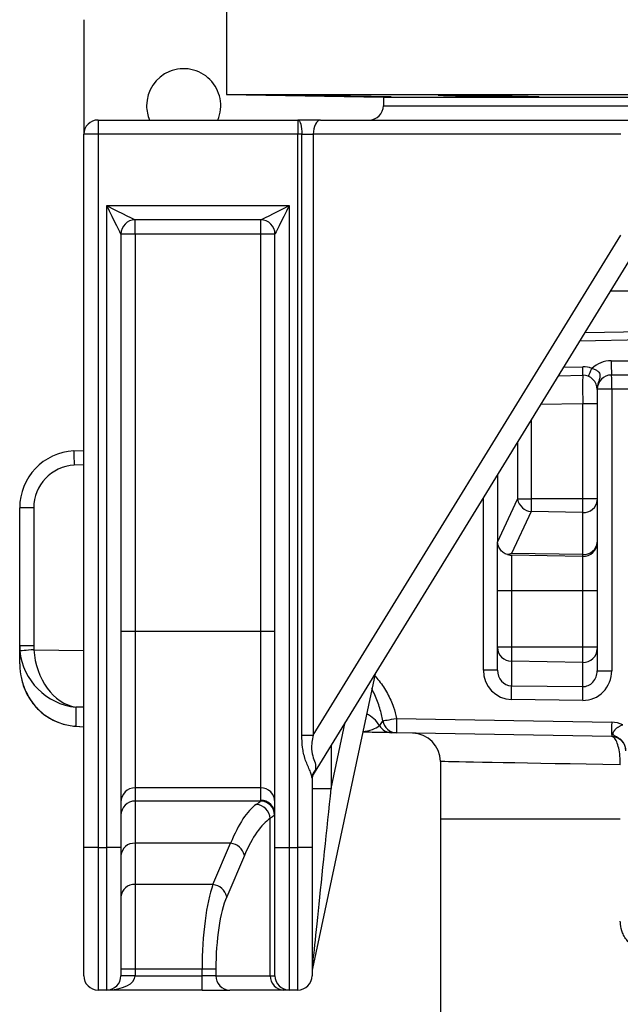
# Model space of a CAD drawing. Header units: millimetres. Extents: x 2565 to 4379, y 1813 to 5592.
# Tile 2 of 27: x 2717 to 3138, y 2783 to 3473. Entities that reach past the tile are written whole.
import ezdxf

# ---------------------------------------------------------------- set-up
doc = ezdxf.new("R2010")
doc.units = ezdxf.units.MM
doc.header["$LTSCALE"] = 2

msp = doc.modelspace()

# ---------------------------------------------------------------- linework, layer by layer
at = {"color": 7, "linetype": 'Continuous', "lineweight": 25}
for p, q in [((2861.54, 3488.81), (2861.54, 3420.81)), ((2761.54, 3473.16), (2761.54, 3392.81)), ((2861.54, 3420.81), (2971.54, 3418.89)), ((2861.54, 3420.81), (3821.54, 3420.81)), ((2971.54, 3418.89), (2971.54, 3412.81)), ((2971.54, 3418.89), (3711.54, 3418.89)), ((3036.95, 3419.65), (3036.95, 3420.29)), ((2971.54, 3412.81), (3711.54, 3412.81)), ((2971.54, 3412.81), (3341.54, 3412.81)), ((2771.54, 3402.81), (2771.54, 3392.81)), ((2771.54, 3402.81), (2911.54, 3402.81)), ((2927.43, 3402.81), (2911.54, 3402.81)), ((2911.54, 3402.81), (2911.54, 3392.81)), ((2927.43, 3402.81), (3143.22, 3402.81)), ((2978.11, 3403.04), (2978.14, 3403.01)), ((2761.54, 2892.81), (2761.54, 3392.81)), ((2771.54, 3392.81), (2761.54, 3392.81)), ((2911.54, 3392.81), (2771.54, 3392.81)), ((2771.54, 3392.81), (2771.54, 2892.81)), ((2911.54, 2892.81), (2911.54, 3392.81)), ((2914.44, 3392.81), (2911.54, 3392.81)), ((2914.44, 3392.81), (2922.39, 3392.81)), ((2914.44, 2971.47), (2914.44, 3392.81)), ((3138.18, 3392.81), (2922.39, 3392.81)), ((2922.39, 3392.81), (2922.39, 2971.47)), ((2777.54, 3342.81), (2905.54, 3342.81)), ((2777.54, 2892.81), (2777.54, 3342.81)), ((2905.54, 3342.81), (2905.54, 2892.81)), ((2885.54, 3332.81), (2797.54, 3332.81)), ((2797.54, 3322.81), (2797.54, 3332.81)), ((2885.54, 3322.81), (2885.54, 3332.81)), ((2787.54, 3322.81), (2787.54, 2892.81)), ((2797.54, 3322.81), (2787.54, 3322.81)), ((2885.54, 3322.81), (2797.54, 3322.81)), ((2797.54, 3322.81), (2797.54, 3044.19)), ((2895.54, 3322.81), (2885.54, 3322.81)), ((2885.54, 3044.19), (2885.54, 3322.81)), ((2895.54, 2892.81), (2895.54, 3322.81)), ((2922.39, 2971.47), (3138.18, 3322.13)), ((3151.74, 3316.89), (2923.02, 2945.22)), ((3201.82, 3282.81), (3130.77, 3282.81)), ((3112.96, 3253.88), (3204.76, 3255.49)), ((3210.08, 3224.03), (3131.54, 3224.03)), ((3094.3, 3223.56), (3111.36, 3223.86)), ((3121.53, 3214.03), (3121.54, 3214.03)), ((3121.54, 3214.03), (3121.54, 3213.86)), ((3131.71, 3214.03), (3121.54, 3214.03)), ((3121.54, 3213.86), (3121.54, 3203.86)), ((3131.71, 3214.03), (3131.71, 3016.68)), ((3111.36, 3137.26), (3111.36, 3203.86)), ((3121.54, 3203.86), (3111.36, 3203.86)), ((3121.54, 3203.86), (3121.54, 3137.26)), ((2754.44, 3170.8), (2761.54, 3171.17)), ((3051.54, 3154.06), (3051.54, 3107.64)), ((3051.57, 3106.78), (3065.68, 3136.9)), ((3065.74, 3137.26), (3075.22, 3137.26)), ((3111.36, 3137.26), (3075.22, 3137.26)), ((3111.36, 3127.69), (3111.36, 3137.26)), ((3121.54, 3137.26), (3111.36, 3137.26)), ((3121.54, 3137.26), (3121.54, 3136.35)), ((3121.54, 3136.35), (3121.54, 3106.91)), ((2726.36, 3130.85), (2716.54, 3130.85)), ((2716.54, 3034.07), (2716.54, 3130.85)), ((2726.36, 3130.85), (2726.36, 3034.07)), ((3075.17, 3128.24), (3061.47, 3099)), ((3111.36, 3127.69), (3075.17, 3128.24)), ((3111.36, 3098.25), (3111.36, 3127.69)), ((3051.54, 3072.81), (3051.54, 3106.81)), ((3121.54, 3106.91), (3121.54, 3106.77)), ((3121.54, 3106.77), (3121.54, 3072.81)), ((3111.36, 3096.77), (3061.36, 3097.64)), ((3061.36, 3097.64), (3061.36, 3072.81)), ((3111.36, 3098.25), (3061.47, 3099)), ((3111.36, 3096.77), (3111.36, 3098.25)), ((3111.36, 3072.81), (3111.36, 3096.77)), ((3061.36, 3072.81), (3051.54, 3072.81)), ((3051.54, 3033.16), (3051.54, 3072.81)), ((3111.36, 3072.81), (3061.36, 3072.81)), ((3061.36, 3072.81), (3061.36, 3033.16)), ((3121.54, 3072.81), (3111.36, 3072.81)), ((3111.36, 3033.16), (3111.36, 3072.81)), ((3121.54, 3072.81), (3121.54, 3033.16)), ((2797.54, 3044.19), (2787.54, 3044.19)), ((2797.54, 3044.19), (2797.54, 2934.6)), ((2885.54, 3044.19), (2797.54, 3044.19)), ((2885.54, 2934.6), (2885.54, 3044.19)), ((2895.54, 3044.19), (2885.54, 3044.19)), ((2726.36, 3034.07), (2716.54, 3034.07)), ((2716.54, 3030.9), (2716.54, 3034.07)), ((2716.54, 3021.55), (2716.54, 3030.81)), ((2716.54, 3030.81), (2716.54, 3030.81)), ((3061.36, 3033.16), (3051.54, 3033.16)), ((3051.54, 3033), (3051.54, 3033.16)), ((3051.54, 3017.16), (3051.54, 3033)), ((3111.36, 3033.16), (3061.36, 3033.16)), ((3061.36, 3033.16), (3061.36, 3023.34)), ((3111.36, 3022.5), (3111.36, 3033.16)), ((3121.54, 3033.16), (3111.36, 3033.16)), ((3121.54, 3033.16), (3121.54, 3032.15)), ((3121.54, 3032.15), (3121.54, 3016.68)), ((3051.54, 3017.16), (3041.71, 3017.16)), ((3111.36, 3022.5), (3061.36, 3023.34)), ((3061.36, 3023.34), (3061.36, 3006.21)), ((3111.36, 3005.54), (3111.36, 3022.5)), ((2965.7, 3014.57), (2921.75, 2807.84)), ((3121.54, 3016.68), (3131.71, 3016.68)), ((3061.36, 3006.21), (3111.36, 3005.54)), ((3111.36, 2995.88), (3061.36, 2996.55)), ((2755.84, 2991.19), (2755.84, 2977.84)), ((2980.78, 2983.2), (3131.71, 2980.56)), ((2755.23, 2977.81), (2761.54, 2977.32)), ((2914.44, 2971.47), (2922.39, 2971.47)), ((3131.71, 2970.56), (2980.78, 2973.2)), ((3011.54, 2953.01), (3011.54, 2912.81)), ((2921.54, 2941.25), (2921.54, 2892.81)), ((2885.54, 2934.6), (2797.54, 2934.6)), ((2797.54, 2934.6), (2797.54, 2925.35)), ((2885.54, 2925.91), (2885.54, 2934.6)), ((2921.54, 2934.14), (2934.96, 2934.14)), ((2885.31, 2925.35), (2797.54, 2925.35)), ((2797.54, 2925.35), (2797.54, 2895.72)), ((2892.13, 2802.81), (2892.13, 2913.15)), ((3011.54, 2912.81), (3011.54, 2641.38)), ((2761.54, 2802.81), (2761.54, 2892.81)), ((2771.54, 2892.81), (2761.54, 2892.81)), ((2771.54, 2892.81), (2777.54, 2892.81)), ((2771.54, 2892.81), (2771.54, 2792.81)), ((2777.54, 2792.81), (2777.54, 2892.81)), ((2787.54, 2892.81), (2777.54, 2892.81)), ((2787.54, 2892.81), (2787.54, 2802.81)), ((2864.45, 2895.72), (2797.54, 2895.72)), ((2797.54, 2895.72), (2797.54, 2866.74)), ((2852.03, 2866.74), (2864.45, 2895.72)), ((2895.54, 2802.81), (2895.54, 2892.81)), ((2895.54, 2892.81), (2905.54, 2892.81)), ((2905.54, 2892.81), (2911.54, 2892.81)), ((2905.54, 2892.81), (2905.54, 2792.81)), ((2911.54, 2792.81), (2911.54, 2892.81)), ((2921.54, 2892.81), (2911.54, 2892.81)), ((2921.54, 2892.81), (2921.54, 2802.81)), ((2874.11, 2887.24), (2861.69, 2858.26)), ((2852.03, 2866.74), (2797.54, 2866.74)), ((2797.54, 2866.74), (2797.54, 2807.38)), ((2797.54, 2807.38), (2787.54, 2807.38)), ((2797.54, 2802.81), (2787.54, 2802.81)), ((2844.47, 2807.38), (2797.54, 2807.38)), ((2797.54, 2807.38), (2797.54, 2802.81)), ((2797.54, 2802.81), (2844.47, 2802.81)), ((2854.13, 2807.38), (2844.47, 2807.38)), ((2844.47, 2802.81), (2844.47, 2807.38)), ((2844.47, 2792.81), (2844.47, 2802.81)), ((2854.13, 2802.81), (2844.47, 2802.81)), ((2854.13, 2807.38), (2854.13, 2802.81)), ((2854.13, 2802.81), (2892.13, 2802.81)), ((2892.13, 2802.81), (2895.54, 2802.81)), ((2777.54, 2792.81), (2771.54, 2792.81)), ((2844.47, 2792.81), (2777.54, 2792.81)), ((2844.47, 2792.81), (2863.79, 2792.81)), ((2901.79, 2792.81), (2863.79, 2792.81)), ((2905.54, 2792.81), (2901.79, 2792.81)), ((2911.54, 2792.81), (2905.54, 2792.81))]:
    msp.add_line(p, q, dxfattribs=at)
at = {"color": 8, "linetype": 'Continuous', "lineweight": 25}
for p, q in [((3205.77, 3249.5), (3109.23, 3247.82)), ((3131.36, 3234.03), (3208.39, 3234.03)), ((3098.03, 3229.62), (3111.36, 3229.86)), ((3211.77, 3214.03), (3131.71, 3214.03)), ((3111.36, 3203.86), (3081.86, 3203.34)), ((3075.22, 3192.55), (3075.22, 3137.26)), ((3065.74, 3137.26), (3065.74, 3177.14)), ((2761.54, 3161.17), (2754.79, 3160.81)), ((3041.71, 3017.16), (3041.71, 3138.1)), ((2726.48, 3031.43), (2761.54, 3030.88)), ((2761.54, 2991.11), (2755.84, 2991.19)), ((2736.54, 2984.08), (2736.14, 2984.28)), ((2755.84, 2977.84), (2755.23, 2977.81)), ((2755.84, 2977.84), (2761.54, 2977.39)), ((2934.96, 2934.14), (2944.85, 2980.7)), ((2934.96, 2964.62), (2934.96, 2934.14)), ((3011.54, 2912.81), (3137.71, 2912.81))]:
    msp.add_line(p, q, dxfattribs=at)
at = {"color": 7, "linetype": 'Continuous', "lineweight": 25, "flags": 128}
for points in [[(2911.54, 3402.81), (2912.1, 3402.62), (2912.65, 3402.05), (2913.15, 3401.13), (2913.59, 3399.88), (2913.95, 3398.37), (2914.22, 3396.64), (2914.39, 3394.76), (2914.44, 3392.81)], [(2927.43, 3402.81), (2926.45, 3402.62), (2925.5, 3402.05), (2924.63, 3401.13), (2923.87, 3399.88), (2923.24, 3398.37), (2922.77, 3396.64), (2922.49, 3394.76), (2922.39, 3392.81)], [(2787.54, 3322.81), (2787.34, 3323.2), (2786.77, 3324.33), (2785.85, 3326.18), (2784.61, 3328.67), (2783.09, 3331.7), (2781.36, 3335.16), (2779.49, 3338.91), (2777.54, 3342.81)], [(2777.54, 3342.81), (2781.44, 3340.86), (2785.19, 3338.98), (2788.65, 3337.26), (2791.68, 3335.74), (2794.16, 3334.5), (2796.01, 3333.57), (2797.15, 3333), (2797.54, 3332.81)], [(2885.54, 3332.81), (2885.92, 3333), (2887.06, 3333.57), (2888.91, 3334.5), (2891.39, 3335.74), (2894.42, 3337.26), (2897.88, 3338.98), (2901.63, 3340.86), (2905.54, 3342.81)], [(2905.54, 3342.81), (2903.58, 3338.91), (2901.71, 3335.16), (2899.98, 3331.7), (2898.46, 3328.67), (2897.22, 3326.18), (2896.3, 3324.33), (2895.73, 3323.2), (2895.54, 3322.81)], [(2726.48, 3031.43), (2724.57, 3031.26), (2722.74, 3031.1), (2721.05, 3030.95), (2719.58, 3030.82), (2718.36, 3030.72), (2717.46, 3030.63), (2716.89, 3030.58), (2716.69, 3030.56)], [(2971.15, 2981.58), (2971.5, 2981.64), (2972.16, 2981.76), (2973.11, 2981.92), (2974.31, 2982.12), (2975.72, 2982.36), (2977.31, 2982.62), (2979.01, 2982.9), (2980.78, 2983.2)], [(2977.27, 2973.26), (2976.47, 2973.27), (2975.59, 2973.29), (2974.65, 2973.31), (2973.65, 2973.32), (2972.6, 2973.34), (2971.48, 2973.36), (2970.32, 2973.38), (2969.1, 2973.4), (2967.84, 2973.43), (2966.53, 2973.45), (2965.18, 2973.47), (2963.8, 2973.5), (2962.39, 2973.52), (2960.94, 2973.55), (2959.47, 2973.57), (2957.98, 2973.6), (2956.99, 2973.61)]]:
    msp.add_lwpolyline(points, dxfattribs=at)
at = {"color": 8, "linetype": 'Continuous', "lineweight": 25, "flags": 128}
msp.add_lwpolyline([(3137.71, 2950.67), (3125.52, 2950.9), (3113.83, 2951.11), (3102.65, 2951.32), (3092.03, 2951.52), (3081.98, 2951.7), (3072.52, 2951.88), (3063.68, 2952.04), (3055.47, 2952.2), (3047.92, 2952.33), (3041.05, 2952.46), (3034.86, 2952.58), (3029.38, 2952.68), (3024.61, 2952.77), (3020.57, 2952.84), (3017.27, 2952.9), (3014.71, 2952.95), (3012.9, 2952.98), (3011.84, 2953), (3011.54, 2953.01)], dxfattribs=at)
at = {"color": 7, "linetype": 'Continuous', "lineweight": 25}
for centre, radius, start, end in [((2831.54, 3412.81), 26, 337.38014, 180), ((2831.54, 3412.81), 26, 180, 202.61986), ((2961.54, 3412.81), 10, 270, 0), ((2771.54, 3392.81), 10, 90, 180), ((2797.54, 3322.81), 10, 90, 180), ((2885.54, 3322.81), 10, 0, 90), ((3131.36, 3214.03), 20, 90, 133.01076), ((3274.74, 3231.53), 143.4, 179.00152, 182.99833), ((3111.64, 3213.86), 16, 67.67388, 91), ((3025.39, 3226.86), 86.02, 358.00178, 1.99822), ((3030.4, 3262.88), 93.78, 334.9093, 338.60036), ((3131.54, 3214.03), 10, 90, 180), ((2988.32, 3216.53), 143.42, 359.00158, 2.9981), ((3111.54, 3213.86), 10, 0, 91), ((3124.58, 3214), 3.05, 179.37948, 180.62052), ((2756.54, 3130.85), 40, 93, 180), ((2897.8, 3170.81), 143.36, 180.00321, 183.99768), ((2756.36, 3130.85), 30, 93, 180), ((3076.33, 3139.03), 10.86, 191.34632, 263.866), ((3112.14, 3137.09), 9.43, 265.29129, 355.50742), ((3061.54, 3107.64), 10, 180, 184.92265), ((3112.14, 3107.64), 9.43, 265.29091, 355.50703), ((3111.54, 3106.77), 10, 269, 0), ((3061.36, 3033.17), 9.83, 180.9873, 269.99917), ((3111.7, 3032.33), 9.84, 268.04789, 358.96677), ((2824.26, 3001.38), 237.15, 358.83323, 1.16677), ((2874.27, 3000.71), 237.14, 358.83321, 1.16679), ((3124.01, 2978.2), 143.31, 178.00096, 181.99904), ((2977.45, 2983.24), 9.98, 209.99772, 268.98017), ((2980.98, 2983.15), 9.95, 189.10074, 268.86002), ((3274.97, 2975.56), 143.35, 178.00147, 181.99853), ((3131.36, 2960.57), 20, 65.96001, 89), ((2991.54, 2953.01), 20, 359.90859, 89), ((3131.54, 2960.57), 10, 0, 89), ((2930.27, 2941.2), 8.74, 138.84503, 179.69498), ((2931.54, 2939.98), 10, 148.3925, 180), ((2797.52, 2924.62), 9.98, 89.89105, 179.89066), ((2885.55, 2924.62), 9.98, 0.10891, 90.10939), ((2797.52, 2915.37), 9.98, 89.89105, 179.89066), ((2881.83, 2912.7), 10.31, 2.46216, 86.45344), ((2885.24, 2915.31), 10.04, 0.45101, 89.6218), ((2885.55, 2915.93), 9.98, 0.10891, 90.10939), ((2796.83, 2886.41), 9.33, 85.68828, 174.91132), ((2863.46, 2884.85), 10.91, 12.63912, 84.7965), ((2796.83, 2857.44), 9.33, 85.6868, 174.91201), ((2851.04, 2855.88), 10.91, 12.6385, 84.79792), ((2771.54, 2802.81), 10, 180, 270), ((2777.54, 2802.81), 10, 270, 0), ((2863.96, 2802.64), 9.83, 179.02414, 268.98998), ((2901.96, 2802.64), 9.83, 179.02414, 268.98998), ((2905.54, 2802.81), 10, 180, 270), ((2911.54, 2802.81), 10, 270, 0), ((2931.54, 2805.76), 10, 168, 180)]:
    msp.add_arc(centre, radius, start, end, dxfattribs=at)
at = {"color": 8, "linetype": 'Continuous', "lineweight": 25}
msp.add_arc((2951.6, 2968.14), 19.96, 30.42096, 66.04039, dxfattribs=at)
at = {"color": 7, "linetype": 'Continuous', "lineweight": 25}
for centre, major_axis, ratio, start_param, end_param in [((3111.54, 3203.86), (-0.17, 20), 0.008724, 0.000076, 1.570568), ((3111.54, 3213.86), (0, 16), 0.625, 4.712389, 4.723394), ((3065.63, 3137.26), (0, 0.413), 0.267952, 3.661136, 4.712389), ((2756.54, 3034.12), (9.18, 39.05), 0.996924, 1.802255, 1.889795), ((2756.54, 3030.82), (-6.42, 39.71), 0.994227, 1.409586, 1.411698), ((2756.36, 3034.12), (4.82, 29.78), 0.994227, 1.732007, 1.819548), ((2756.54, 3030.97), (-6.29, 39.77), 0.741624, 1.442489, 2.908291), ((2756.54, 3030.97), (29.56, -29.12), 0.925507, 3.968466, 5.434269), ((2756.54, 3021.55), (0, 43.26), 0.924565, 1.570796, 2.617994), ((3061.71, 3017.25), (1.34, 20.67), 0.965633, 1.637853, 3.191196), ((3061.54, 3017.25), (0.47, 11.04), 0.904924, 1.617603, 3.170946), ((3111.54, 3016.58), (0.47, 11.04), 0.904924, 3.170946, 4.759195), ((3111.71, 3016.58), (1.34, 20.67), 0.965633, 3.191196, 4.779446), ((2756.54, 3017.91), (-27.74, 30.16), 0.955492, 1.851539, 2.357684), ((2931.54, 2978.14), (8.61, 33.01), 0.025116, 3.223639, 3.482287), ((2931.54, 2901.96), (9.78, 94.12), 0.000843, 3.149522, 5.061442), ((2891.43, 2726.11), (0, 200), 0.254552, 0.176959, 0.558505), ((2795.54, 2925.91), (90, 0), 0.087489, 6.211945, 6.283185), ((2795.54, 2915.95), (100, 0), 0.07874, 6.211945, 6.283185), ((2901.09, 2726.11), (0, 190), 0.267949, 0.176959, 0.558505), ((2860.55, 2807.38), (0, 70), 0.229671, 0.558505, 1.570796), ((2870.21, 2807.38), (0, 60), 0.267949, 0.558505, 1.570796), ((2777.54, 2802.81), (20, 0), 0.5, 4.712389, 6.283185)]:
    msp.add_ellipse(centre, major_axis=major_axis, ratio=ratio, start_param=start_param, end_param=end_param, dxfattribs=at)
at = {"color": 8, "linetype": 'Continuous', "lineweight": 25}
msp.add_ellipse((2951.54, 2983.71), major_axis=(20, -0.7), ratio=0.496809, start_param=5.010287, end_param=5.772398, dxfattribs=at)
at = {"color": 7, "linetype": 'Continuous', "lineweight": 25}
for points, knots in [([(2947.2, 3419.65), (2946.89, 3419.66), (2945.86, 3419.68), (2943.67, 3419.74), (2940.47, 3419.8), (2936.8, 3419.88), (2932.78, 3419.96), (2928.51, 3420.03), (2924.12, 3420.11), (2919.74, 3420.18), (2915.48, 3420.24), (2911.48, 3420.3), (2907.83, 3420.35), (2904.66, 3420.38), (2902.03, 3420.41), (2900.04, 3420.43), (2898.77, 3420.43), (2898.21, 3420.42), (2898.31, 3420.41), (2898.33, 3420.41)], [0, 0, 0, 0, 0.028014, 0.091614, 0.155215, 0.218826, 0.282437, 0.346054, 0.409672, 0.47329, 0.536908, 0.60052, 0.664133, 0.727737, 0.791341, 0.854937, 0.918533, 0.982124, 1, 1, 1, 1]), ([(2898.45, 3420.4), (2898.7, 3420.39), (2899.19, 3420.37), (2900.84, 3420.32), (2903.11, 3420.27), (2905.98, 3420.21), (2909.37, 3420.14), (2913.19, 3420.07), (2917.32, 3419.99), (2921.64, 3419.91), (2926.04, 3419.84), (2931.72, 3419.74), (2935.52, 3419.69), (2938.01, 3419.65)], [0, 0, 0, 0, 0.0840598, 0.1681204, 0.2521876, 0.3362554, 0.4203339, 0.5044128, 0.5885019, 0.6725913, 0.7566868, 0.8407819, 1, 1, 1, 1]), ([(2947.2, 3419.65), (2948.28, 3419.63), (2951.69, 3419.58), (2957.9, 3419.48), (2965.1, 3419.35), (2971.2, 3419.22), (2975.48, 3419.12), (2977.48, 3419.05), (2976.96, 3419.02), (2974.34, 3419.04), (2970.25, 3419.09), (2964.87, 3419.17), (2957.63, 3419.28), (2950.14, 3419.41), (2943.14, 3419.54), (2939.71, 3419.61), (2938.01, 3419.65)], [0, 0, 0, 0, 0.035254, 0.111805, 0.188365, 0.26493, 0.341492, 0.418044, 0.494583, 0.571114, 0.618994, 0.695543, 0.772091, 0.848648, 0.925212, 1, 1, 1, 1]), ([(3061.97, 3419.66), (3061.88, 3419.69), (3061.74, 3419.73), (3060.16, 3419.81), (3058.15, 3419.89), (3055.48, 3419.96), (3052.28, 3420.04), (3048.6, 3420.11), (3044.58, 3420.18), (3040.31, 3420.25), (3035.93, 3420.3), (3031.54, 3420.35), (3027.28, 3420.39), (3023.28, 3420.41), (3019.63, 3420.43), (3016.46, 3420.43), (3013.84, 3420.42), (3011.85, 3420.4), (3010.58, 3420.36), (3010.02, 3420.33), (3010.12, 3420.31), (3010.14, 3420.3)], [0, 0, 0, 0, 0.0720485, 0.1257494, 0.1794499, 0.2331578, 0.2868661, 0.3405768, 0.3942879, 0.4479962, 0.5017047, 0.5554065, 0.6091088, 0.6628033, 0.7164981, 0.7701875, 0.8238762, 0.877564, 0.9312515, 0.9849419, 1, 1, 1, 1]), ([(3010.26, 3420.26), (3010.51, 3420.24), (3011, 3420.2), (3012.65, 3420.13), (3014.92, 3420.06), (3017.79, 3419.98), (3021.19, 3419.91), (3025, 3419.83), (3029.13, 3419.76), (3033.16, 3419.7), (3035.79, 3419.66), (3036.95, 3419.65)], [0, 0, 0, 0, 0.11369, 0.22738, 0.341086, 0.454792, 0.568508, 0.682226, 0.795945, 0.909664, 1, 1, 1, 1]), ([(3062.05, 3419.65), (3064.23, 3419.62), (3068.82, 3419.55), (3074.71, 3419.42), (3079.01, 3419.29), (3081, 3419.17), (3080.49, 3419.08), (3077.88, 3419.04), (3073.78, 3419.03), (3068.41, 3419.05), (3061.17, 3419.11), (3053.66, 3419.22), (3046.7, 3419.34), (3041.13, 3419.47), (3038, 3419.58), (3037.22, 3419.63), (3036.95, 3419.65)], [0, 0, 0, 0, 0.069364, 0.145916, 0.222475, 0.299036, 0.37559, 0.452132, 0.500029, 0.576558, 0.653086, 0.72962, 0.806167, 0.882724, 0.959285, 1, 1, 1, 1]), ([(3117.72, 3228.66), (3118.5, 3228.46), (3120.07, 3228.06), (3121.98, 3226.79), (3123.11, 3225.3), (3123.58, 3223.5), (3123.09, 3221.15), (3121.98, 3218.17), (3121.55, 3215.62), (3121.54, 3214.25), (3121.53, 3214.03)], [0, 0, 0, 0, 0.114657, 0.230133, 0.329837, 0.418015, 0.571772, 0.783781, 0.964978, 1, 1, 1, 1]), ([(3075.22, 3137.26), (3075.22, 3136.34), (3075.22, 3135.44), (3075.22, 3134.12), (3075.22, 3133.69), (3075.21, 3132.85), (3075.21, 3132.44), (3075.21, 3131.66), (3075.2, 3131.28), (3075.2, 3130.55), (3075.19, 3130.21), (3075.18, 3129.25), (3075.18, 3128.7), (3075.17, 3128.24)], [0, 0, 0, 0, 0.25, 0.25, 0.375, 0.375, 0.5, 0.5, 0.625, 0.625, 0.75, 0.75, 1, 1, 1, 1]), ([(3058.51, 3098.11), (3057.51, 3098.53), (3055.5, 3099.39), (3053.23, 3101.8), (3051.93, 3104.38), (3051.67, 3106.1), (3051.57, 3106.78)], [0, 0, 0, 0, 0.27223, 0.544362, 0.819479, 1, 1, 1, 1]), ([(3061.47, 3099), (3061.46, 3099), (3060.47, 3098.62), (3059.49, 3098.36), (3058.51, 3098.11)], [0, 0, 0, 0, 0.0076, 1, 1, 1, 1]), ([(3058.51, 3098.11), (3059.19, 3097.93), (3060.13, 3097.69), (3061.08, 3097.65), (3061.35, 3097.64), (3061.36, 3097.64)], [0, 0, 0, 0, 0.717679, 0.993001, 1, 1, 1, 1]), ([(2717.48, 3012.34), (2717.83, 3010.78), (2718.56, 3007.51), (2720.4, 3002.72), (2722.79, 2998.07), (2725.67, 2993.82), (2728.95, 2990.03), (2732.42, 2986.83), (2734.97, 2985.08), (2736.14, 2984.28)], [0, 0, 0, 0, 0.146079, 0.306413, 0.461204, 0.609566, 0.751092, 0.885839, 1, 1, 1, 1]), ([(2736.14, 2984.28), (2737.01, 2983.75), (2739.34, 2982.32), (2743.37, 2980.46), (2748.22, 2978.88), (2752.22, 2978.1), (2754.57, 2977.88), (2755.23, 2977.81)], [0, 0, 0, 0, 0.148307, 0.398269, 0.649439, 0.900841, 1, 1, 1, 1]), ([(2968.81, 2978.25), (2969, 2978.46), (2969.38, 2978.89), (2970.43, 2980.2), (2970.94, 2981.19), (2971.15, 2981.58)], [0, 0, 0, 0, 0.374626, 0.751481, 1, 1, 1, 1]), ([(3141.54, 2961.78), (3141.52, 2961.93), (3141.48, 2962.23), (3141.39, 2962.68), (3141.29, 2963.11), (3141.17, 2963.53), (3141.03, 2963.95), (3140.88, 2964.35), (3140.72, 2964.74), (3140.54, 2965.11), (3140.35, 2965.48), (3140.15, 2965.83), (3139.94, 2966.17), (3139.73, 2966.49), (3139.5, 2966.8), (3139.26, 2967.1), (3139.02, 2967.39), (3138.77, 2967.66), (3138.52, 2967.93), (3138.26, 2968.17), (3138, 2968.41), (3137.5, 2968.84), (3136.75, 2969.39), (3135.66, 2970.05), (3134.58, 2970.59), (3133.67, 2971.03), (3133.1, 2971.43), (3132.77, 2971.81), (3132.61, 2972.27), (3132.62, 2972.71), (3132.7, 2973.08), (3132.79, 2973.35), (3132.92, 2973.65), (3133.08, 2973.98), (3133.29, 2974.32), (3133.54, 2974.69), (3133.85, 2975.08), (3134.2, 2975.49), (3134.61, 2975.92), (3135.09, 2976.35), (3135.64, 2976.8), (3136.25, 2977.24), (3136.95, 2977.68), (3137.72, 2978.1), (3138.58, 2978.49), (3139.19, 2978.72), (3139.51, 2978.83)], [0, 0, 0, 0, 0.016917, 0.033611, 0.050081, 0.06633, 0.082358, 0.098169, 0.113762, 0.12914, 0.144305, 0.159257, 0.173999, 0.188533, 0.202861, 0.216983, 0.230904, 0.244624, 0.258146, 0.271472, 0.284605, 0.297548, 0.345976, 0.388668, 0.443001, 0.488774, 0.518094, 0.547536, 0.578547, 0.612495, 0.627177, 0.642746, 0.659274, 0.676832, 0.695492, 0.715332, 0.736433, 0.758884, 0.782778, 0.808218, 0.835313, 0.864181, 0.894948, 0.927747, 0.962716, 1, 1, 1, 1]), ([(2921.54, 2941.25), (2921.54, 2942.19), (2921.35, 2943.11), (2920.87, 2944.59), (2920.67, 2945.11), (2920.24, 2946.16), (2920, 2946.71), (2919.5, 2947.83), (2919.23, 2948.4), (2918.7, 2949.59), (2918.44, 2950.21), (2917.65, 2952.08), (2917.17, 2953.37), (2916.52, 2955.36), (2916.33, 2956.03), (2915.96, 2957.39), (2915.79, 2958.09), (2915.34, 2960.17), (2915.1, 2961.57), (2914.57, 2965.78), (2914.44, 2968.62), (2914.44, 2971.47)], [0, 0, 0, 0, 0.125, 0.125, 0.1875, 0.1875, 0.25, 0.25, 0.3125, 0.3125, 0.375, 0.375, 0.5, 0.5, 0.5625, 0.5625, 0.625, 0.625, 0.75, 0.75, 1, 1, 1, 1]), ([(2922.39, 2971.47), (2922.03, 2969.85), (2921.31, 2966.6), (2920.97, 2961.14), (2922.29, 2955.45), (2924.44, 2950.84), (2923.94, 2948.24), (2923.69, 2946.95)], [0, 0, 0, 0, 0.1707327, 0.344703, 0.5640261, 0.7833606, 1, 1, 1, 1]), ([(2980.78, 2973.2), (2980.29, 2973.21), (2979.55, 2973.22), (2978.52, 2973.24), (2978.19, 2973.24), (2977.63, 2973.25), (2977.41, 2973.26), (2977.27, 2973.26)], [0, 0, 0, 0, 0.5, 0.5, 0.75, 0.75, 1, 1, 1, 1]), ([(3137.71, 2950.67), (3137.66, 2952.78), (3137.56, 2957), (3136.63, 2962.69), (3135.22, 2967.2), (3133.5, 2970.04), (3132.28, 2970.4), (3131.71, 2970.56)], [0, 0, 0, 0, 0.196065, 0.392403, 0.595924, 0.811869, 1, 1, 1, 1]), ([(2882.47, 2922.99), (2883.14, 2923.48), (2884.49, 2924.45), (2885.03, 2925.05), (2885.31, 2925.35)], [0, 0, 0, 0, 0.497538, 1, 1, 1, 1]), ([(2895.28, 2915.39), (2894.98, 2915.11), (2894.37, 2914.54), (2892.88, 2913.61), (2892.13, 2913.15)], [0, 0, 0, 0, 0.49738, 1, 1, 1, 1]), ([(3156.79, 2820.43), (3155.47, 2820.55), (3152.84, 2820.8), (3149.21, 2822.15), (3145.9, 2824.15), (3143.12, 2826.69), (3140.88, 2829.66), (3138.89, 2833.53), (3137.83, 2837.49), (3137.74, 2840.35), (3137.71, 2841.07)], [0, 0, 0, 0, 0.132818, 0.265731, 0.398546, 0.531321, 0.646192, 0.760943, 0.93909, 1, 1, 1, 1])]:
    msp.add_open_spline(points, degree=3, knots=knots, dxfattribs=at)
at = {"color": 8, "linetype": 'Continuous', "lineweight": 25}
for points, knots in [([(2965.42, 3013.25), (2966.48, 3012.03), (2969.86, 3008.18), (2974.52, 3000.89), (2978.83, 2992.04), (2980.18, 2985.91), (2980.78, 2983.2)], [0, 0, 0, 0, 0.141962, 0.449857, 0.757046, 1, 1, 1, 1]), ([(2971.15, 2981.58), (2970.54, 2984.53), (2969.26, 2990.79), (2966.3, 2998.19), (2964.17, 3002.7), (2963.48, 3004.16)], [0, 0, 0, 0, 0.376931, 0.799785, 1, 1, 1, 1])]:
    msp.add_open_spline(points, degree=3, knots=knots, dxfattribs=at)

doc.saveas('drawing.dxf')
